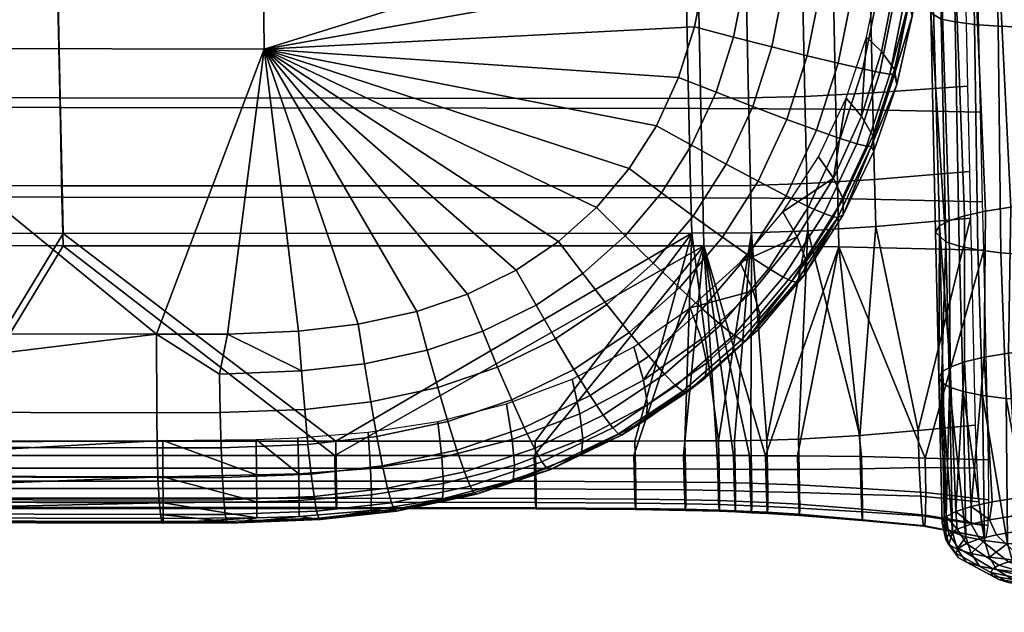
# Model space of a CAD drawing. Header units: millimetres. Extents: x -347 to 347, y -351 to 365.
# Tile 53 of 240: x 181 to 255, y -277 to -232. Entities that reach past the tile are written whole.
import ezdxf

# ---------------------------------------------------------------- set-up
doc = ezdxf.new("R2010")
doc.units = ezdxf.units.MM
doc.header["$MEASUREMENT"] = 0
for name, color, linetype in [('kolecka', 250, 'Continuous'), ('ram', 7, 'Continuous'), ('sedak', 33, 'Continuous')]:
    doc.layers.add(name, color=color, linetype=linetype)

msp = doc.modelspace()

# ---------------------------------------------------------------- meshes
at = {"layer": 'kolecka'}
mesh = msp.add_polyface(dxfattribs=at)
corners = [(297.408, -112.737, 24.733), (297.408, -108.706, 15), (297.408, -111.203, 19.667), (297.408, -113.258, 30), (297.408, -112.778, 35.059), (297.408, -101.08, 7.433), (297.408, -91.316, 3.478), (297.408, -96.196, 4.895), (25, -346.98, 24.733), (25, -345.446, 19.667), (25, -342.949, 15), (25, -347.501, 30), (25, -347.021, 35.059), (25, -335.323, 7.433), (25, -330.439, 4.895), (25, -325.559, 3.478), (25, -339.593, 10.907), (25, -325.767, 56.48), (25, -305.5, 7.551), (25, -343.067, 44.823), (25, -345.604, 39.939), (25, -335.5, 52.449), (25, -339.593, 49.092), (25, -330.833, 54.946), (25, -320.5, 57.001), (25, -315.441, 56.521), (25, -315.233, 3.519), (25, -310.167, 5.054), (25, -297.934, 15.177), (25, -293.979, 24.941), (25, -295.395, 20.061), (25, -301.408, 10.907), (25, -294.02, 35.267), (25, -305.677, 52.567), (25, -298.051, 45), (25, -301.407, 49.093), (25, -310.561, 55.104), (25, -295.554, 40.333), (25, -293.499, 30), (25, -320.5, 3)]
mesh.append_faces([[corners[k] for k in face] for face in [(0, 1, 2, 2), (3, 4, 0, 0), (5, 1, 0, 0), (5, 6, 7, 7), (4, 5, 0, 0), (8, 9, 10, 10), (11, 8, 12, 12), (13, 8, 10, 10), (13, 14, 15, 15), (12, 8, 13, 13), (13, 10, 16, 16), (17, 13, 18, 18), (19, 20, 12, 12), (19, 21, 22, 22), (21, 19, 12, 12), (17, 23, 21, 21), (13, 21, 12, 12), (13, 17, 21, 21), (24, 17, 25, 25), (15, 26, 13, 13), (18, 13, 26, 26), (26, 27, 18, 18), (18, 25, 17, 17), (18, 28, 29, 29), (28, 30, 29, 29), (31, 28, 18, 18), (18, 29, 32, 32), (33, 34, 35, 35), (33, 36, 25, 25), (18, 33, 25, 25), (18, 34, 33, 33), (32, 37, 34, 34), (18, 32, 34, 34), (32, 29, 38, 38), (39, 26, 15, 15)]])
at = {"layer": 'ram'}
mesh = msp.add_polyface(dxfattribs=at)
corners = [(200.325, -140, 425.15), (200.325, -160, 425.15), (257.988, -160, 476.861), (257.988, -140, 476.861), (200.325, -120, 425.15), (257.988, -120, 476.861), (261.326, -140, 473.139), (261.326, -160, 473.139), (203.664, -160, 421.427), (203.664, -140, 421.427), (261.326, -120, 473.139), (203.664, -120, 421.427), (202.285, -160, 420.4), (202.285, -120, 420.4), (261.326, -160, 473.139), (257.988, -160, 476.861), (200.325, -160, 425.15), (203.664, -160, 421.427), (261.326, -120, 473.139), (200.325, -120, 425.15), (257.988, -120, 476.861), (203.664, -120, 421.427), (245.711, 129.75, 451.308), (249.742, -181.902, 473.124), (249.013, -181.764, 475.224), (244.982, 129.888, 453.408), (248.694, -181.584, 477.86), (244.662, 130.068, 456.044), (248.476, 129.523, 447.558), (252.507, -182.129, 469.374), (250.917, -182.026, 471.128), (246.886, 129.626, 449.312), (249.449, -181.284, 482.001), (245.418, 130.368, 460.185), (250.455, -181.131, 484.011), (246.424, 130.521, 462.195), (249.43, -214.968, 475.916), (249.21, -215.092, 478.124), (248.931, -198.334, 478.512), (249.154, -198.348, 476.3), (250.078, -214.841, 473.777), (249.803, -198.355, 474.158), (251.173, -214.711, 471.738), (250.901, -198.354, 472.116), (250.001, -215.306, 482.339), (251.045, -215.398, 484.379), (250.76, -198.257, 484.775), (249.718, -198.289, 482.732), (249.747, -231.532, 474.503), (249.529, -231.793, 476.7), (250.392, -231.271, 472.376), (251.485, -231.012, 470.347), (250.325, -232.265, 480.892), (251.372, -232.481, 482.921), (250.196, -247.897, 471.642), (249.888, -248.372, 474.243), (252.081, -247.127, 467.602), (250.915, -247.508, 469.571), (250.662, -249.09, 478.328), (251.676, -249.424, 480.312), (250.996, -258.562, 467.982), (250.139, -259.353, 472.266), (250.331, -259.719, 474.324), (250.39, -270.336, 470.29), (250.575, -270.696, 472.313), (251.164, -271.053, 474.375), (250.94, -260.083, 476.421), (250.698, -269.861, 467.689), (251.417, -269.472, 465.617), (251.633, -272.984, 471.896), (250.893, -271.976, 472.223), (250.677, -271.592, 470.063), (251.431, -272.626, 469.877), (250.893, -271.199, 467.906), (251.633, -272.258, 467.86), (251.533, -272.335, 474.301), (251.533, -270.811, 465.833), (250.447, -258.879, 469.666)]
mesh.append_faces([[corners[k] for k in face] for face in [(0, 1, 2, 3), (4, 0, 3, 5), (6, 7, 8, 9), (10, 6, 9, 11), (9, 8, 12, 12), (11, 9, 13, 13), (12, 13, 9, 9), (14, 15, 16, 16), (17, 14, 16, 16), (18, 19, 20, 20), (21, 19, 18, 18), (22, 23, 24, 25), (25, 24, 26, 27), (28, 29, 30, 31), (31, 30, 23, 22), (27, 26, 32, 33), (33, 32, 34, 35), (36, 37, 38, 39), (40, 36, 39, 41), (42, 40, 41, 43), (44, 45, 46, 47), (37, 44, 47, 38), (48, 49, 37, 36), (50, 48, 36, 40), (51, 50, 40, 42), (52, 53, 45, 44), (49, 52, 44, 37), (23, 41, 39, 24), (24, 39, 38, 26), (30, 43, 41, 23), (26, 38, 32, 32), (32, 47, 46, 34), (32, 38, 47, 47), (48, 54, 55, 49), (51, 56, 57, 50), (50, 57, 54, 48), (58, 52, 49, 49), (52, 58, 59, 53), (58, 49, 55, 55), (60, 54, 57, 57), (54, 61, 55, 55), (55, 61, 62, 58), (61, 63, 64, 62), (62, 65, 66, 66), (58, 62, 66, 66), (61, 67, 63, 63), (60, 68, 67, 67), (62, 64, 65, 65), (69, 70, 71, 72), (72, 71, 73, 74), (70, 64, 63, 63), (70, 65, 64, 64), (70, 63, 71, 71), (75, 65, 70, 70), (76, 67, 68, 68), (73, 67, 76, 76), (71, 63, 67, 67), (73, 71, 67, 67), (61, 77, 67, 67), (61, 54, 77, 77), (60, 67, 77, 77), (60, 77, 54, 54)]])
mesh = msp.add_polyface(dxfattribs=at)
corners = [(252.505, 129.411, 445.211), (256.536, -182.241, 467.027), (254.423, -182.201, 467.982), (250.391, 129.451, 446.167), (252.507, -182.129, 469.374), (248.476, 129.523, 447.558), (256.775, 129.426, 444.628), (260.806, -182.226, 466.444), (258.707, -182.248, 466.526), (254.675, 129.404, 444.71), (252.667, -214.587, 469.949), (251.173, -214.711, 471.738), (250.901, -198.354, 472.116), (252.396, -198.345, 470.324), (254.5, -214.476, 468.493), (254.231, -198.329, 468.866), (256.555, -214.382, 467.452), (256.287, -198.305, 467.824), (258.696, -214.312, 466.856), (258.429, -198.277, 467.227), (256.321, -215.542, 488.774), (258.468, -215.538, 489.425), (258.178, -198.102, 489.828), (256.031, -198.141, 489.177), (254.284, -215.519, 487.682), (253.996, -198.181, 488.083), (252.5, -215.47, 486.198), (252.213, -198.22, 486.597), (251.045, -215.398, 484.379), (250.76, -198.257, 484.775), (252.976, -230.774, 468.568), (251.485, -231.012, 470.347), (254.807, -230.568, 467.12), (256.861, -230.405, 466.085), (259.001, -230.293, 465.493), (256.653, -232.883, 487.295), (258.8, -232.915, 487.943), (254.615, -232.798, 486.208), (252.829, -232.662, 484.731), (251.372, -232.481, 482.921), (250.917, -182.026, 471.128), (253.593, -180.86, 487.3), (255.538, -180.758, 488.395), (259.579, -180.638, 489.356), (250.455, -181.131, 484.011), (251.861, -180.986, 485.815), (255.572, -246.489, 464.501), (253.663, -246.779, 465.873), (259.849, -246.133, 463.066), (257.681, -246.271, 463.559), (252.081, -247.127, 467.602), (254.827, -249.936, 483.559), (256.777, -250.086, 484.64), (251.676, -249.424, 480.312), (253.09, -249.712, 482.093), (253.575, -257.824, 464.21), (252.086, -258.176, 465.973), (257.456, -257.293, 461.752), (255.404, -257.524, 462.776), (250.996, -258.562, 467.982), (250.915, -247.508, 469.571), (259.595, -257.139, 461.166), (252.584, -269.091, 463.649), (251.417, -269.472, 465.617), (258.184, -268.235, 459.606), (256.075, -268.453, 460.547), (260.351, -268.096, 459.113), (254.166, -268.743, 461.919), (255.237, -260.933, 481.69), (257.276, -261.08, 482.768), (251.99, -260.421, 478.432), (253.449, -260.71, 480.226), (250.662, -249.09, 478.328), (250.94, -260.083, 476.421), (259.317, -272.122, 481.357), (259.425, -261.147, 483.41), (255.33, -271.899, 479.606), (257.28, -272.048, 480.687), (252.179, -271.387, 476.359), (253.592, -271.675, 478.139), (251.164, -271.053, 474.375), (257.615, -269.599, 459.869), (258.874, -250.127, 485.299)]
mesh.append_faces([[corners[k] for k in face] for face in [(0, 1, 2, 3), (3, 2, 4, 5), (6, 7, 8, 9), (9, 8, 1, 0), (10, 11, 12, 13), (14, 10, 13, 15), (16, 14, 15, 17), (18, 16, 17, 19), (20, 21, 22, 23), (24, 20, 23, 25), (26, 24, 25, 27), (28, 26, 27, 29), (30, 31, 11, 10), (32, 30, 10, 14), (33, 32, 14, 16), (34, 33, 16, 18), (35, 36, 21, 20), (37, 35, 20, 24), (38, 37, 24, 26), (39, 38, 26, 28), (4, 13, 12, 40), (1, 17, 15, 2), (2, 15, 13, 4), (8, 19, 17, 1), (41, 25, 23, 42), (42, 23, 22, 43), (44, 29, 27, 45), (45, 27, 25, 41), (32, 46, 47, 30), (34, 48, 49, 33), (33, 49, 46, 32), (30, 47, 50, 31), (37, 51, 52, 35), (35, 52, 36, 36), (39, 53, 54, 38), (38, 54, 51, 37), (47, 55, 56, 50), (49, 57, 58, 46), (46, 58, 55, 47), (50, 56, 59, 60), (48, 61, 57, 49), (55, 62, 56, 56), (56, 63, 59, 59), (57, 64, 65, 58), (61, 66, 64, 57), (58, 65, 67, 55), (51, 68, 69, 52), (53, 70, 71, 54), (72, 73, 70, 53), (54, 71, 68, 51), (69, 74, 75, 75), (71, 76, 68, 68), (68, 77, 69, 69), (73, 78, 70, 70), (70, 79, 71, 71), (56, 62, 63, 63), (55, 67, 62, 62), (73, 80, 78, 78), (81, 65, 64, 64), (36, 52, 82, 82), (75, 82, 69, 69), (69, 82, 52, 52)]])
mesh = msp.add_polyface(dxfattribs=at)
corners = [(255.237, -260.933, 481.69), (255.33, -271.899, 479.606), (257.28, -272.048, 480.687), (257.276, -261.08, 482.768), (259.317, -272.122, 481.357), (251.99, -260.421, 478.432), (252.179, -271.387, 476.359), (253.592, -271.675, 478.139), (253.449, -260.71, 480.226), (254.223, -274.358, 471.133), (251.633, -272.984, 471.896), (251.431, -272.626, 469.877), (254.071, -274.088, 469.614), (257.854, -274.985, 470.29), (257.773, -274.841, 469.479), (262, -275.003, 469.449), (252.231, -273.321, 473.84), (251.533, -272.335, 474.301), (250.893, -271.976, 472.223), (254.673, -274.61, 472.594), (258.094, -275.12, 471.07), (253.202, -273.621, 475.632), (252.572, -272.657, 476.218), (255.403, -274.836, 473.943), (258.484, -275.241, 471.79), (254.509, -273.874, 477.205), (253.969, -272.927, 477.9), (256.386, -275.027, 475.126), (259.009, -275.343, 472.422), (256.102, -274.07, 478.498), (255.672, -273.137, 479.283), (257.584, -275.175, 476.098), (259.649, -275.422, 472.942), (257.919, -274.202, 479.461), (257.615, -273.278, 480.313), (258.95, -275.274, 476.823), (260.379, -275.475, 473.328), (259.89, -274.265, 480.058), (259.724, -273.345, 480.951), (257.919, -270.761, 460.345), (257.615, -269.599, 459.869), (259.724, -269.438, 459.248), (259.89, -270.612, 459.764), (256.102, -270.974, 461.294), (255.672, -269.826, 460.884), (257.584, -272.845, 463.158), (258.95, -272.686, 462.445), (259.649, -274.178, 466.031), (260.379, -274.093, 465.649), (254.509, -271.241, 462.574), (253.969, -270.111, 462.253), (256.386, -273.046, 464.121), (259.009, -274.285, 466.545), (253.202, -271.552, 464.137), (252.572, -270.444, 463.924), (255.403, -273.28, 465.297), (258.484, -274.41, 467.173), (252.231, -271.895, 465.922), (251.533, -270.811, 465.833), (254.673, -273.539, 466.639), (258.094, -274.548, 467.889), (251.633, -272.258, 467.86), (250.893, -271.199, 467.906), (254.223, -273.811, 468.097), (257.854, -274.694, 468.668), (251.164, -271.053, 474.375), (256.075, -268.453, 460.547), (254.166, -268.743, 461.919), (258.184, -268.235, 459.606), (251.417, -269.472, 465.617), (252.584, -269.091, 463.649)]
mesh.append_faces([[corners[k] for k in face] for face in [(0, 1, 2, 2), (3, 2, 4, 4), (5, 6, 7, 7), (8, 7, 1, 1), (9, 10, 11, 12), (13, 9, 12, 14), (15, 13, 14, 14), (16, 17, 18, 10), (19, 16, 10, 9), (20, 19, 9, 13), (15, 20, 13, 13), (21, 22, 17, 16), (23, 21, 16, 19), (24, 23, 19, 20), (25, 26, 22, 21), (27, 25, 21, 23), (28, 27, 23, 24), (29, 30, 26, 25), (31, 29, 25, 27), (32, 31, 27, 28), (33, 34, 30, 29), (35, 33, 29, 31), (36, 35, 31, 32), (37, 38, 34, 33), (39, 40, 41, 42), (43, 44, 40, 39), (45, 43, 39, 46), (47, 45, 46, 48), (49, 50, 44, 43), (51, 49, 43, 45), (52, 51, 45, 47), (53, 54, 50, 49), (55, 53, 49, 51), (56, 55, 51, 52), (57, 58, 54, 53), (59, 57, 53, 55), (60, 59, 55, 56), (61, 62, 58, 57), (63, 61, 57, 59), (64, 63, 59, 60), (15, 64, 60, 60), (12, 11, 61, 63), (14, 12, 63, 64), (15, 14, 64, 64), (17, 6, 65, 65), (22, 7, 6, 6), (30, 2, 1, 1), (26, 1, 7, 7), (34, 4, 2, 2), (26, 7, 22, 22), (30, 1, 26, 26), (17, 22, 6, 6), (38, 4, 34, 34), (30, 34, 2, 2), (66, 44, 50, 67), (44, 66, 40, 40), (41, 40, 68, 68), (54, 69, 70, 70), (58, 69, 54, 54), (50, 54, 70, 70), (67, 50, 70, 70)]])
at = {"layer": 'sedak'}
mesh = msp.add_polyface(dxfattribs=at)
corners = [(123.438, -234.374, 528.626), (164.568, -234.455, 529.733), (164.38, -212.852, 529.939), (123.296, -212.777, 528.919), (143.273, -255.976, 528.319), (119.399, -255.936, 527.709), (143.491, -269.589, 519.4), (95.667, -269.5, 518.287), (95.721, -270.023, 515.339), (143.572, -270.113, 516.451), (143.417, -268.494, 522.128), (95.618, -268.407, 521.014), (143.356, -266.795, 524.468), (95.577, -266.711, 523.353), (143.311, -264.555, 526.276), (95.547, -264.474, 525.161), (95.777, -270.144, 512.312), (143.656, -270.234, 513.423), (191.012, -256.078, 529.872), (143.283, -261.904, 527.471), (95.768, -268.616, 493.267), (143.521, -268.706, 494.387), (143.563, -269.878, 503.891), (95.773, -269.788, 502.77), (95.763, -266.642, 483.919), (143.48, -266.731, 485.038), (161.251, -264.367, 477.46), (138.216, -264.529, 477.431), (115.18, -264.663, 477.407), (118.82, -248.456, 474.241), (174.408, -264.174, 471.398), (114.105, -264.174, 471.399), (114.105, -267.181, 476.699), (174.385, -267.18, 476.694), (174.336, -265.237, 477.304), (114.058, -265.237, 477.304), (114.143, -268.481, 475.778), (174.425, -268.48, 475.771), (114.17, -269.163, 474.68), (174.456, -269.162, 474.672), (114.185, -269.251, 473.544), (174.476, -269.251, 473.537), (114.188, -268.772, 472.509), (174.482, -268.772, 472.503), (114.175, -267.749, 471.713), (174.475, -267.749, 471.71), (114.148, -266.208, 471.297), (174.45, -266.208, 471.296), (118.736, -245.695, 480.792), (118.818, -249.376, 480.171), (183.948, -249.389, 480.169), (183.866, -245.73, 480.787), (118.587, -238.866, 481.836), (183.717, -238.949, 481.824), (118.309, -225.115, 483.433), (183.438, -225.308, 483.415), (118.738, -244.833, 474.854), (183.868, -244.868, 474.848), (183.95, -248.47, 474.239), (118.589, -238.131, 475.88), (183.719, -238.215, 475.868), (118.311, -224.669, 477.449), (183.44, -224.863, 477.431)]
mesh.append_faces([[corners[k] for k in face] for face in [(0, 1, 2, 3), (1, 0, 4, 4), (0, 5, 4, 4), (6, 7, 8, 9), (10, 11, 7, 6), (12, 13, 11, 10), (14, 15, 13, 12), (8, 16, 9, 9), (9, 16, 17, 17), (18, 4, 19, 19), (19, 4, 5, 5), (20, 21, 22, 23), (24, 25, 21, 20), (26, 25, 27, 27), (25, 28, 27, 27), (16, 22, 17, 17), (24, 28, 25, 25), (16, 23, 22, 22), (29, 30, 31, 31), (32, 33, 34, 35), (36, 37, 33, 32), (38, 39, 37, 36), (40, 41, 39, 38), (42, 43, 41, 40), (44, 45, 43, 42), (46, 47, 45, 44), (31, 30, 47, 46), (48, 49, 50, 51), (52, 48, 51, 53), (54, 52, 53, 55), (56, 57, 58, 29), (59, 60, 57, 56), (61, 62, 60, 59), (49, 35, 34, 34)]])
mesh = msp.add_polyface(dxfattribs=at)
corners = [(164.568, -234.455, 529.733), (199.151, -234.542, 530.908), (198.924, -212.932, 531.021), (164.38, -212.852, 529.939), (191.012, -256.078, 529.872), (201.744, -255.845, 530.295), (196.381, -256.065, 530.076), (143.283, -261.904, 527.471), (143.311, -264.555, 526.276), (191.061, -264.668, 527.836), (191.025, -262.012, 529.031), (143.356, -266.795, 524.468), (191.122, -266.912, 526.029), (143.273, -255.976, 528.319), (195.986, -266.908, 526.215), (195.896, -264.663, 528.021), (195.824, -262.007, 529.214), (202.692, -266.654, 526.492), (202.452, -264.415, 528.291), (202.209, -261.765, 529.476), (195.773, -259.095, 529.826), (201.972, -258.859, 530.08), (196.093, -268.611, 523.874), (202.916, -268.354, 524.156), (143.48, -266.731, 485.038), (191.483, -264.11, 477.507), (191.492, -266.854, 486.594), (161.251, -264.367, 477.46), (143.521, -268.706, 494.387), (198.579, -266.709, 486.307), (201.764, -266.623, 486.44), (201.799, -268.653, 495.962), (198.599, -268.751, 495.828), (198.536, -264.031, 477.521), (201.681, -263.919, 477.542), (183.95, -248.47, 474.239), (204.559, -264.173, 471.395), (174.408, -264.174, 471.398), (118.82, -248.456, 474.241), (174.385, -267.18, 476.694), (204.525, -267.182, 476.695), (204.476, -265.237, 477.305), (174.336, -265.237, 477.304), (174.45, -266.208, 471.296), (204.601, -266.209, 471.293), (204.624, -267.752, 471.707), (174.475, -267.749, 471.71), (118.818, -249.376, 480.171), (183.948, -249.389, 480.169)]
mesh.append_faces([[corners[k] for k in face] for face in [(0, 1, 2, 3), (1, 0, 4, 4), (5, 1, 6, 6), (1, 4, 6, 6), (7, 8, 9, 10), (8, 11, 12, 9), (10, 4, 7, 7), (4, 0, 13, 13), (9, 12, 14, 15), (10, 9, 15, 16), (15, 14, 17, 18), (16, 15, 18, 19), (20, 16, 19, 21), (14, 22, 23, 17), (4, 10, 16, 20), (20, 6, 4, 4), (6, 21, 5, 5), (20, 21, 6, 6), (24, 25, 26, 26), (27, 25, 24, 24), (26, 28, 24, 24), (29, 30, 31, 32), (32, 26, 29, 29), (33, 34, 30, 30), (33, 29, 25, 25), (26, 25, 29, 29), (30, 29, 33, 33), (35, 36, 37, 37), (37, 38, 35, 35), (39, 40, 41, 42), (43, 44, 45, 46), (37, 36, 44, 43), (47, 42, 48, 48), (42, 41, 48, 48)]])
mesh = msp.add_polyface(dxfattribs=at)
corners = [(230.463, -236.684, 532.129), (231.676, -232.86, 532.244), (199.151, -234.542, 530.908), (224.272, -246.496, 531.603), (221.389, -249.083, 531.388), (218.189, -251.244, 531.168), (210.674, -254.37, 530.722), (214.528, -253.048, 530.94), (226.739, -243.567, 531.802), (206.246, -255.326, 530.498), (198.924, -212.932, 531.021), (232.98, -224.016, 532.365), (201.744, -255.845, 530.295), (207.201, -261.194, 529.707), (202.209, -261.765, 529.476), (202.452, -264.415, 528.291), (207.667, -263.821, 528.533), (206.723, -258.314, 530.297), (201.972, -258.859, 530.08), (213.025, -262.675, 528.815), (208.099, -266.041, 526.743), (213.708, -264.846, 527.038), (212.268, -260.107, 529.971), (211.475, -257.291, 530.542), (218.8, -263.123, 527.341), (214.277, -266.494, 524.718), (219.575, -264.708, 525.032), (217.855, -261.036, 529.102), (216.792, -258.565, 530.238), (215.669, -255.857, 530.785), (219.693, -253.882, 531.044), (221.168, -256.425, 530.527), (212.583, -265.396, 486.972), (212.285, -262.667, 477.774), (217.455, -261.341, 478.021), (217.893, -264.035, 487.29), (207.178, -266.226, 486.689), (207, -263.495, 477.62), (183.95, -248.47, 474.239), (231.459, -248.453, 474.082), (204.559, -264.173, 471.395), (183.866, -245.73, 480.787), (183.948, -249.389, 480.169), (232.39, -249.413, 480.248), (232.308, -245.769, 480.864), (183.717, -238.949, 481.824), (232.159, -239.022, 481.897), (183.438, -225.308, 483.415), (231.881, -225.459, 483.484), (183.868, -244.868, 474.848), (231.377, -244.868, 474.688), (183.719, -238.215, 475.868), (231.229, -238.253, 475.704), (183.44, -224.863, 477.431), (230.95, -224.989, 477.261), (204.476, -265.237, 477.305), (219.545, -265.24, 477.318)]
mesh.append_faces([[corners[k] for k in face] for face in [(0, 1, 2, 2), (3, 2, 4, 4), (5, 4, 2, 2), (6, 7, 2, 2), (2, 7, 5, 5), (3, 8, 2, 2), (2, 9, 6, 6), (10, 2, 11, 11), (2, 12, 9, 9), (13, 14, 15, 16), (17, 18, 14, 13), (19, 16, 20, 21), (22, 13, 16, 19), (23, 17, 13, 22), (24, 21, 25, 26), (27, 19, 21, 24), (28, 22, 19, 27), (29, 23, 22, 28), (30, 29, 28, 31), (18, 17, 9, 12), (23, 29, 7, 6), (17, 23, 6, 9), (5, 7, 29, 30), (32, 33, 34, 35), (33, 32, 36, 37), (38, 39, 40, 40), (41, 42, 43, 44), (45, 41, 44, 46), (47, 45, 46, 48), (49, 50, 39, 38), (51, 52, 50, 49), (53, 54, 52, 51), (43, 42, 55, 55), (56, 43, 55, 55)]])
mesh = msp.add_polyface(dxfattribs=at)
corners = [(245.679, -236.297, 524.422), (243.945, -241.681, 524.242), (244.673, -241.86, 521.315), (246.43, -236.419, 521.498), (246.815, -230.617, 524.541), (247.578, -230.688, 521.617), (245.496, -230.459, 527.199), (244.385, -236.027, 527.083), (247.401, -224.866, 524.592), (248.168, -224.902, 521.669), (246.073, -224.795, 527.249), (247.552, -221.02, 524.59), (248.318, -221.043, 521.667), (246.222, -220.987, 527.247), (244.312, -220.943, 529.464), (244.165, -224.687, 529.466), (245.025, -241.889, 518.283), (246.789, -236.437, 518.465), (247.94, -230.7, 518.585), (248.531, -224.914, 518.637), (248.68, -221.059, 518.635), (248.453, -225.83, 499.568), (248.664, -220.699, 499.571), (249.063, -221.619, 509.278), (248.787, -226.827, 509.266), (247.864, -230.977, 499.506), (248.118, -232.042, 509.195), (246.783, -229.75, 489.915), (247.28, -224.744, 489.968), (246.789, -236.084, 499.379), (246.954, -237.203, 509.061), (245.817, -234.72, 489.799), (245.151, -241.079, 499.188), (245.229, -242.236, 508.863), (244.299, -239.591, 489.619), (245.661, -228.883, 483.85), (246.203, -224.066, 484.388), (244.663, -233.626, 483.19), (242.068, -225.521, 483.834), (242.347, -239.084, 482.246), (253.298, -239.305, 483.715), (253.02, -225.689, 485.311), (245.135, -237.843, 472.656), (252.3, -237.339, 469.001), (252.449, -243.793, 468.009), (245.284, -244.381, 471.651), (244.856, -224.752, 474.195), (252.021, -224.439, 470.519)]
mesh.append_faces([[corners[k] for k in face] for face in [(0, 1, 2, 3), (4, 0, 3, 5), (6, 7, 0, 4), (8, 4, 5, 9), (10, 6, 4, 8), (11, 8, 9, 12), (13, 10, 8, 11), (14, 15, 10, 13), (3, 2, 16, 17), (3, 17, 18, 18), (19, 20, 12, 9), (5, 18, 19, 19), (5, 3, 18, 18), (9, 5, 19, 19), (21, 22, 23, 24), (25, 21, 24, 26), (27, 28, 21, 25), (29, 25, 26, 30), (31, 27, 25, 29), (32, 29, 30, 33), (34, 31, 29, 32), (24, 19, 18, 18), (24, 23, 19, 19), (24, 18, 26, 26), (26, 18, 17, 17), (30, 17, 16, 16), (26, 17, 30, 30), (33, 30, 16, 16), (35, 36, 27, 27), (28, 27, 36, 36), (35, 27, 31, 37), (38, 39, 40, 41), (42, 43, 44, 45), (46, 47, 43, 42)]])
mesh = msp.add_polyface(dxfattribs=at)
corners = [(199.151, -234.542, 530.908), (232.515, -228.616, 532.325), (232.98, -224.016, 532.365), (231.676, -232.86, 532.244), (230.463, -236.684, 532.129), (228.794, -240.32, 531.978), (226.739, -243.567, 531.802), (236.071, -238.868, 531.773), (234.062, -243.222, 531.578), (236.49, -244.521, 530.57), (238.654, -239.844, 530.784), (233.301, -237.797, 532.152), (231.458, -241.798, 531.978), (244.385, -236.027, 527.083), (242.694, -241.287, 526.907), (243.945, -241.681, 524.242), (245.679, -236.297, 524.422), (242.529, -235.601, 529.305), (240.905, -240.667, 529.137), (240.191, -235.036, 530.942), (237.507, -234.364, 531.919), (234.627, -233.626, 532.282), (243.602, -230.21, 529.417), (245.496, -230.459, 527.199), (241.216, -229.881, 531.047), (238.474, -229.49, 532.017), (235.53, -229.061, 532.372), (244.165, -224.687, 529.466), (246.073, -224.795, 527.249), (241.758, -224.546, 531.094), (238.993, -224.381, 532.061), (236.023, -224.202, 532.414), (242.181, -244.286, 489.377), (243.136, -238.24, 482.431), (244.299, -239.591, 489.619), (244.663, -233.626, 483.19), (245.817, -234.72, 489.799), (241.038, -242.663, 481.618), (231.881, -225.459, 483.484), (232.159, -239.022, 481.897), (242.347, -239.084, 482.246), (242.068, -225.521, 483.834), (240.009, -238.114, 474.631), (245.135, -237.843, 472.656), (245.284, -244.381, 471.651), (240.158, -244.699, 473.62), (235.76, -238.226, 475.467), (235.909, -244.832, 474.452), (231.229, -238.253, 475.704), (231.377, -244.868, 474.688), (239.73, -224.917, 476.181), (244.856, -224.752, 474.195), (235.481, -224.981, 477.022), (230.95, -224.989, 477.261)]
mesh.append_faces([[corners[k] for k in face] for face in [(0, 1, 2, 2), (0, 3, 1, 1), (4, 0, 5, 5), (5, 0, 6, 6), (7, 8, 9, 10), (11, 12, 8, 7), (13, 14, 15, 16), (17, 18, 14, 13), (19, 10, 18, 17), (20, 7, 10, 19), (21, 11, 7, 20), (22, 17, 13, 23), (24, 19, 17, 22), (25, 20, 19, 24), (26, 21, 20, 25), (27, 22, 23, 28), (29, 24, 22, 27), (30, 25, 24, 29), (31, 26, 25, 30), (11, 21, 3, 4), (26, 31, 2, 1), (21, 26, 1, 3), (12, 11, 4, 5), (32, 33, 34, 34), (34, 35, 36, 36), (33, 35, 34, 34), (37, 33, 32, 32), (38, 39, 40, 41), (42, 43, 44, 45), (46, 42, 45, 47), (48, 46, 47, 49), (50, 51, 43, 42), (52, 50, 42, 46), (53, 52, 46, 48)]])
mesh = msp.add_polyface(dxfattribs=at)
corners = [(225.04, -253.829, 530.809), (221.168, -256.425, 530.527), (222.557, -258.745, 529.416), (226.733, -255.954, 529.725), (223.233, -251.5, 531.297), (219.693, -253.882, 531.044), (230.531, -252.581, 530.032), (228.22, -257.749, 528.003), (232.264, -254.17, 528.331), (228.552, -250.7, 531.089), (226.436, -248.636, 531.545), (238.377, -251.777, 523.705), (234.634, -256.143, 523.377), (235.223, -256.503, 520.443), (239.024, -252.08, 520.773), (237.285, -251.124, 526.384), (233.651, -255.373, 526.064), (235.733, -250.101, 528.637), (233.788, -248.75, 530.317), (231.562, -247.148, 531.348), (229.178, -245.39, 531.774), (236.49, -244.521, 530.57), (238.608, -245.615, 528.908), (234.062, -243.222, 531.578), (231.458, -241.798, 531.978), (221.389, -249.083, 531.388), (218.189, -251.244, 531.168), (224.272, -246.496, 531.603), (235.527, -256.574, 517.411), (226.739, -243.567, 531.802), (228.794, -240.32, 531.978), (232.212, -256.422, 488.381), (236.109, -252.791, 488.744), (236.606, -254.546, 498.288), (232.61, -258.233, 497.919), (239.989, -251.583, 508.299), (239.349, -252.136, 517.741), (236.499, -255.717, 507.956), (239.444, -248.72, 489.081), (235.115, -250.659, 480.068), (238.357, -246.829, 480.812), (231.339, -254.086, 479.408), (237.14, -264.087, 470.914), (235.926, -264.111, 471.051), (235.991, -248.413, 473.846), (234.708, -264.127, 471.14), (231.459, -248.453, 474.082), (233.492, -264.138, 471.196), (240.24, -248.27, 473.015), (232.308, -245.769, 480.864), (232.39, -249.413, 480.248), (242.578, -249.476, 480.597), (242.496, -245.831, 481.212), (232.159, -239.022, 481.897), (242.347, -239.084, 482.246), (231.377, -244.868, 474.688), (235.909, -244.832, 474.452)]
mesh.append_faces([[corners[k] for k in face] for face in [(0, 1, 2, 3), (4, 5, 1, 0), (6, 3, 7, 8), (9, 0, 3, 6), (10, 4, 0, 9), (11, 12, 13, 14), (15, 16, 12, 11), (17, 8, 16, 15), (18, 6, 8, 17), (19, 9, 6, 18), (20, 10, 9, 19), (21, 18, 17, 22), (23, 19, 18, 21), (24, 20, 19, 23), (5, 4, 25, 26), (4, 10, 27, 25), (14, 13, 28, 28), (10, 20, 29, 27), (20, 24, 30, 29), (31, 32, 33, 34), (35, 36, 28, 28), (35, 28, 37, 37), (38, 39, 40, 40), (32, 39, 38, 38), (41, 32, 31, 31), (39, 32, 41, 41), (42, 43, 44, 44), (43, 45, 44, 44), (46, 44, 47, 47), (44, 48, 42, 42), (49, 50, 51, 52), (53, 49, 52, 54), (55, 56, 44, 46)]])
mesh = msp.add_polyface(dxfattribs=at)
corners = [(241.477, -246.968, 523.996), (238.377, -251.777, 523.705), (239.024, -252.08, 520.773), (242.17, -247.211, 521.067), (240.294, -246.442, 526.667), (237.285, -251.124, 526.384), (238.608, -245.615, 528.908), (235.733, -250.101, 528.637), (243.945, -241.681, 524.242), (244.673, -241.86, 521.315), (242.694, -241.287, 526.907), (240.905, -240.667, 529.137), (238.654, -239.844, 530.784), (236.49, -244.521, 530.57), (235.527, -256.574, 517.411), (239.349, -252.136, 517.741), (242.51, -247.253, 518.035), (245.025, -241.889, 518.283), (242.91, -245.882, 498.936), (245.151, -241.079, 499.188), (245.229, -242.236, 508.863), (242.909, -247.058, 508.606), (242.181, -244.286, 489.377), (244.299, -239.591, 489.619), (240.053, -250.404, 498.632), (239.989, -251.583, 508.299), (239.444, -248.72, 489.081), (236.606, -254.546, 498.288), (236.499, -255.717, 507.956), (236.109, -252.791, 488.744), (238.357, -246.829, 480.812), (241.038, -242.663, 481.618), (248.578, -263.355, 466.847), (244.159, -263.724, 468.902), (245.367, -247.932, 471.051), (252.531, -247.305, 467.415), (240.24, -248.27, 473.015), (239.54, -264.005, 470.462), (237.14, -264.087, 470.914), (242.496, -245.831, 481.212), (242.578, -249.476, 480.597), (253.529, -249.731, 482.061), (253.447, -246.076, 482.678), (242.347, -239.084, 482.246), (253.298, -239.305, 483.715), (245.284, -244.381, 471.651), (252.449, -243.793, 468.009), (240.158, -244.699, 473.62), (235.909, -244.832, 474.452), (235.991, -248.413, 473.846), (232.39, -249.413, 480.248), (237.038, -265.264, 477.453), (249.11, -265.437, 478.416)]
mesh.append_faces([[corners[k] for k in face] for face in [(0, 1, 2, 3), (4, 5, 1, 0), (6, 7, 5, 4), (8, 0, 3, 9), (10, 4, 0, 8), (11, 6, 4, 10), (12, 13, 6, 11), (2, 14, 15, 15), (2, 15, 16, 16), (3, 2, 16, 16), (9, 3, 16, 17), (18, 19, 20, 21), (22, 23, 19, 18), (24, 18, 21, 25), (26, 22, 18, 24), (27, 24, 25, 28), (29, 26, 24, 27), (21, 17, 16, 16), (25, 16, 15, 15), (25, 21, 16, 16), (20, 17, 21, 21), (26, 30, 22, 22), (30, 31, 22, 22), (32, 33, 34, 34), (34, 35, 32, 32), (36, 34, 33, 33), (37, 38, 36, 36), (39, 40, 41, 42), (43, 39, 42, 44), (45, 46, 35, 34), (47, 45, 34, 36), (48, 47, 36, 49), (50, 51, 40, 40), (40, 52, 41, 41)]])
mesh = msp.add_polyface(dxfattribs=at)
corners = [(239.54, -264.005, 470.462), (240.24, -248.27, 473.015), (244.159, -263.724, 468.902), (252.531, -247.305, 467.415), (252.892, -262.948, 464.586), (248.578, -263.355, 466.847), (249.149, -268.052, 477.434), (253.921, -268.603, 478.006), (253.892, -265.578, 479.196), (249.11, -265.437, 478.416), (249.132, -269.748, 475.777), (253.859, -270.547, 475.949), (249.074, -270.573, 473.717), (253.729, -271.471, 473.367), (248.985, -270.577, 471.523), (253.556, -271.436, 470.605), (248.878, -269.808, 469.469), (253.362, -270.505, 468.003), (248.767, -268.316, 467.824), (253.171, -268.739, 465.904), (248.662, -266.148, 466.859), (253.006, -266.199, 464.651), (244.348, -267.731, 477.02), (244.297, -265.335, 477.847), (244.372, -269.31, 475.691), (244.374, -270.109, 474.069), (244.356, -270.165, 472.364), (244.323, -269.517, 470.785), (244.277, -268.203, 469.541), (244.221, -266.259, 468.844), (239.515, -267.469, 476.825), (239.46, -265.278, 477.532), (239.561, -268.929, 475.737), (239.596, -269.687, 474.432), (239.617, -269.774, 473.077), (239.625, -269.22, 471.836), (239.615, -268.054, 470.877), (239.588, -266.306, 470.363), (237.202, -269.63, 473.295), (237.176, -269.537, 474.552), (237.214, -269.105, 472.15), (237.209, -267.987, 471.27), (237.185, -266.305, 470.806), (253.529, -249.731, 482.061), (242.578, -249.476, 480.597), (237.038, -265.264, 477.453)]
mesh.append_faces([[corners[k] for k in face] for face in [(0, 1, 2, 2), (3, 4, 5, 5), (6, 7, 8, 9), (10, 11, 7, 6), (12, 13, 11, 10), (14, 15, 13, 12), (16, 17, 15, 14), (18, 19, 17, 16), (20, 21, 19, 18), (5, 4, 21, 20), (22, 6, 9, 23), (24, 10, 6, 22), (25, 12, 10, 24), (26, 14, 12, 25), (27, 16, 14, 26), (28, 18, 16, 27), (29, 20, 18, 28), (2, 5, 20, 29), (30, 22, 23, 31), (32, 24, 22, 30), (33, 25, 24, 32), (34, 26, 25, 33), (35, 27, 26, 34), (36, 28, 27, 35), (37, 29, 28, 36), (0, 2, 29, 37), (38, 34, 33, 39), (40, 35, 34, 38), (41, 36, 35, 40), (42, 37, 36, 41), (9, 8, 43, 43), (9, 44, 23, 23), (31, 23, 44, 44), (45, 31, 44, 44)]])
mesh = msp.add_polyface(dxfattribs=at)
corners = [(225.492, -263.147, 522.675), (220.146, -265.727, 522.322), (220.515, -266.213, 519.379), (225.94, -263.6, 519.734), (224.774, -262.192, 525.378), (219.575, -264.708, 525.032), (223.781, -260.705, 527.674), (218.8, -263.123, 527.341), (222.557, -258.745, 529.416), (217.855, -261.036, 529.102), (221.168, -256.425, 530.527), (216.792, -258.565, 530.238), (229.417, -259.109, 525.721), (230.272, -259.982, 523.026), (228.22, -257.749, 528.003), (226.733, -255.954, 529.725), (215.196, -268.178, 516.026), (220.737, -266.321, 516.348), (226.193, -263.698, 516.703), (230.793, -260.393, 520.088), (223.243, -263.987, 497.17), (228.124, -261.4, 497.541), (227.991, -262.547, 507.213), (223.124, -265.129, 506.846), (223.004, -262.088, 487.638), (227.812, -259.542, 488.006), (218.067, -265.972, 496.819), (217.973, -267.117, 506.498), (217.893, -264.035, 487.29), (222.418, -259.47, 478.375), (217.455, -261.341, 478.021), (227.078, -257.043, 478.838), (219.635, -264.169, 471.37), (204.559, -264.173, 471.395), (231.459, -248.453, 474.082), (227.172, -264.16, 471.319), (219.595, -267.197, 476.704), (227.13, -267.226, 476.72), (227.08, -265.244, 477.342), (219.545, -265.24, 477.318), (219.638, -268.506, 475.773), (227.174, -268.552, 475.778), (219.672, -269.193, 474.667), (227.208, -269.247, 474.657), (219.695, -269.283, 473.523), (227.232, -269.338, 473.5), (219.705, -268.8, 472.483), (227.242, -268.849, 472.446), (219.699, -267.77, 471.684), (227.237, -267.806, 471.637), (219.677, -266.218, 471.267), (227.215, -266.235, 471.214), (232.39, -249.413, 480.248)]
mesh.append_faces([[corners[k] for k in face] for face in [(0, 1, 2, 3), (4, 5, 1, 0), (6, 7, 5, 4), (8, 9, 7, 6), (10, 11, 9, 8), (12, 4, 0, 13), (14, 6, 4, 12), (15, 8, 6, 14), (2, 16, 17, 17), (18, 19, 3, 3), (17, 3, 2, 2), (18, 3, 17, 17), (20, 21, 22, 23), (24, 25, 21, 20), (26, 20, 23, 27), (28, 24, 20, 26), (18, 17, 23, 23), (16, 27, 17, 17), (23, 22, 18, 18), (23, 17, 27, 27), (29, 24, 28, 30), (31, 25, 24, 29), (32, 33, 34, 34), (35, 32, 34, 34), (36, 37, 38, 39), (40, 41, 37, 36), (42, 43, 41, 40), (44, 45, 43, 42), (46, 47, 45, 44), (48, 49, 47, 46), (50, 51, 49, 48), (32, 35, 51, 50), (39, 38, 52, 52)]])
mesh = msp.add_polyface(dxfattribs=at)
corners = [(230.272, -259.982, 523.026), (225.492, -263.147, 522.675), (225.94, -263.6, 519.734), (230.793, -260.393, 520.088), (234.634, -256.143, 523.377), (235.223, -256.503, 520.443), (233.651, -255.373, 526.064), (229.417, -259.109, 525.721), (232.264, -254.17, 528.331), (228.22, -257.749, 528.003), (226.193, -263.698, 516.703), (231.073, -260.478, 517.057), (235.527, -256.574, 517.411), (228.124, -261.4, 497.541), (232.61, -258.233, 497.919), (232.48, -259.392, 507.589), (227.991, -262.547, 507.213), (227.812, -259.542, 488.006), (232.212, -256.422, 488.381), (231.339, -254.086, 479.408), (227.078, -257.043, 478.838), (233.492, -264.138, 471.196), (230.941, -264.149, 471.262), (231.459, -248.453, 474.082), (227.172, -264.16, 471.319), (230.898, -267.257, 476.736), (233.45, -267.292, 476.752), (233.398, -265.253, 477.392), (230.848, -265.248, 477.367), (230.942, -268.601, 475.781), (233.495, -268.656, 475.783), (230.978, -269.306, 474.646), (233.53, -269.372, 474.63), (231.001, -269.398, 473.472), (233.554, -269.465, 473.439), (231.012, -268.903, 472.404), (233.564, -268.962, 472.355), (231.007, -267.846, 471.584), (233.559, -267.889, 471.523), (230.984, -266.253, 471.156), (233.535, -266.272, 471.088), (227.13, -267.226, 476.72), (227.08, -265.244, 477.342), (227.174, -268.552, 475.778), (227.208, -269.247, 474.657), (227.232, -269.338, 473.5), (227.242, -268.849, 472.446), (227.237, -267.806, 471.637), (227.215, -266.235, 471.214), (232.39, -249.413, 480.248), (234.615, -265.256, 477.408)]
mesh.append_faces([[corners[k] for k in face] for face in [(0, 1, 2, 3), (4, 0, 3, 5), (6, 7, 0, 4), (8, 9, 7, 6), (3, 10, 11, 11), (5, 3, 11, 12), (13, 14, 15, 16), (17, 18, 14, 13), (11, 15, 12, 12), (11, 10, 15, 15), (15, 10, 16, 16), (19, 18, 17, 17), (20, 19, 17, 17), (21, 22, 23, 23), (24, 23, 22, 22), (25, 26, 27, 28), (29, 30, 26, 25), (31, 32, 30, 29), (33, 34, 32, 31), (35, 36, 34, 33), (37, 38, 36, 35), (39, 40, 38, 37), (22, 21, 40, 39), (41, 25, 28, 42), (43, 29, 25, 41), (44, 31, 29, 43), (45, 33, 31, 44), (46, 35, 33, 45), (47, 37, 35, 46), (48, 39, 37, 47), (24, 22, 39, 48), (49, 27, 50, 50), (27, 49, 28, 28), (49, 42, 28, 28)]])
mesh = msp.add_polyface(dxfattribs=at)
corners = [(232.61, -258.233, 497.919), (236.606, -254.546, 498.288), (236.499, -255.717, 507.956), (232.48, -259.392, 507.589), (235.527, -256.574, 517.411), (235.991, -248.413, 473.846), (234.708, -264.127, 471.14), (233.492, -264.138, 471.196), (237.092, -267.381, 476.784), (239.515, -267.469, 476.825), (239.46, -265.278, 477.532), (237.038, -265.264, 477.453), (237.139, -268.796, 475.765), (239.561, -268.929, 475.737), (237.176, -269.537, 474.552), (239.596, -269.687, 474.432), (237.14, -264.087, 470.914), (239.54, -264.005, 470.462), (239.588, -266.306, 470.363), (237.185, -266.305, 470.806), (235.879, -267.349, 476.77), (235.827, -265.259, 477.428), (235.926, -268.746, 475.774), (235.962, -269.479, 474.588), (235.988, -269.574, 473.363), (237.202, -269.63, 473.295), (235.999, -269.058, 472.247), (237.214, -269.105, 472.15), (235.994, -267.957, 471.39), (237.209, -267.987, 471.27), (235.971, -266.3, 470.941), (235.926, -264.111, 471.051), (234.667, -267.318, 476.76), (234.615, -265.256, 477.408), (234.712, -268.698, 475.78), (234.747, -269.422, 474.614), (234.771, -269.516, 473.409), (234.781, -269.008, 472.312), (234.775, -267.922, 471.471), (234.751, -266.287, 471.031), (233.45, -267.292, 476.752), (233.398, -265.253, 477.392), (233.495, -268.656, 475.783), (233.53, -269.372, 474.63), (233.554, -269.465, 473.439), (233.564, -268.962, 472.355), (233.559, -267.889, 471.523), (233.535, -266.272, 471.088), (232.39, -249.413, 480.248)]
mesh.append_faces([[corners[k] for k in face] for face in [(0, 1, 2, 3), (2, 4, 3, 3), (5, 6, 7, 7), (8, 9, 10, 11), (12, 13, 9, 8), (14, 15, 13, 12), (16, 17, 18, 19), (20, 8, 11, 21), (22, 12, 8, 20), (23, 14, 12, 22), (24, 25, 14, 23), (26, 27, 25, 24), (28, 29, 27, 26), (30, 19, 29, 28), (31, 16, 19, 30), (32, 20, 21, 33), (34, 22, 20, 32), (35, 23, 22, 34), (36, 24, 23, 35), (37, 26, 24, 36), (38, 28, 26, 37), (39, 30, 28, 38), (6, 31, 30, 39), (40, 32, 33, 41), (42, 34, 32, 40), (43, 35, 34, 42), (44, 36, 35, 43), (45, 37, 36, 44), (46, 38, 37, 45), (47, 39, 38, 46), (7, 6, 39, 47), (11, 48, 21, 21), (21, 48, 33, 33)]])
mesh = msp.add_polyface(dxfattribs=at)
corners = [(208.772, -268.813, 521.692), (203.112, -269.45, 521.431), (203.276, -269.975, 518.482), (208.993, -269.333, 518.745), (208.473, -267.727, 524.414), (202.916, -268.354, 524.156), (208.099, -266.041, 526.743), (202.692, -266.654, 526.492), (207.667, -263.821, 528.533), (202.452, -264.415, 528.291), (214.709, -267.555, 522.001), (215.003, -268.062, 519.056), (214.277, -266.494, 524.718), (213.708, -264.846, 527.038), (220.146, -265.727, 522.322), (220.515, -266.213, 519.379), (219.575, -264.708, 525.032), (203.415, -270.097, 515.452), (209.156, -269.453, 515.715), (215.196, -268.178, 516.026), (212.703, -267.368, 496.498), (218.067, -265.972, 496.819), (217.973, -267.117, 506.498), (212.637, -268.526, 506.18), (212.583, -265.396, 486.972), (217.893, -264.035, 487.29), (207.251, -268.23, 496.213), (207.212, -269.407, 505.896), (207.178, -266.226, 486.689), (201.799, -268.653, 495.962), (201.783, -269.852, 505.646), (201.764, -266.623, 486.44), (207, -263.495, 477.62), (201.681, -263.919, 477.542), (204.525, -267.182, 476.695), (219.595, -267.197, 476.704), (219.545, -265.24, 477.318), (204.476, -265.237, 477.305), (204.567, -268.483, 475.77), (219.638, -268.506, 475.773), (204.6, -269.166, 474.671), (219.672, -269.193, 474.667), (204.621, -269.255, 473.535), (219.695, -269.283, 473.523), (204.63, -268.775, 472.501), (219.705, -268.8, 472.483), (204.624, -267.752, 471.707), (219.699, -267.77, 471.684), (204.601, -266.209, 471.293), (219.677, -266.218, 471.267), (204.559, -264.173, 471.395), (219.635, -264.169, 471.37)]
mesh.append_faces([[corners[k] for k in face] for face in [(0, 1, 2, 3), (4, 5, 1, 0), (6, 7, 5, 4), (8, 9, 7, 6), (10, 0, 3, 11), (12, 4, 0, 10), (13, 6, 4, 12), (14, 10, 11, 15), (16, 12, 10, 14), (2, 17, 18, 18), (11, 18, 19, 19), (11, 3, 18, 18), (15, 11, 19, 19), (2, 18, 3, 3), (20, 21, 22, 23), (24, 25, 21, 20), (26, 20, 23, 27), (28, 24, 20, 26), (29, 26, 27, 30), (31, 28, 26, 29), (22, 19, 23, 23), (17, 27, 18, 18), (19, 18, 23, 23), (27, 23, 18, 18), (27, 17, 30, 30), (32, 28, 31, 33), (34, 35, 36, 37), (38, 39, 35, 34), (40, 41, 39, 38), (42, 43, 41, 40), (44, 45, 43, 42), (46, 47, 45, 44), (48, 49, 47, 46), (50, 51, 49, 48)]])
mesh = msp.add_polyface(dxfattribs=at)
corners = [(143.491, -269.589, 519.4), (143.572, -270.113, 516.451), (191.41, -270.238, 518.007), (191.301, -269.713, 520.958), (143.417, -268.494, 522.128), (191.204, -268.615, 523.687), (143.656, -270.234, 513.423), (191.522, -270.359, 514.977), (191.122, -266.912, 526.029), (143.356, -266.795, 524.468), (196.327, -270.235, 518.196), (197.156, -270.349, 515.194), (203.415, -270.097, 515.452), (203.276, -269.975, 518.482), (196.208, -269.709, 521.146), (196.093, -268.611, 523.874), (203.112, -269.45, 521.431), (202.916, -268.354, 524.156), (195.986, -266.908, 526.215), (143.563, -269.878, 503.891), (191.502, -268.828, 495.935), (191.512, -270.001, 505.431), (143.521, -268.706, 494.387), (191.492, -266.854, 486.594), (198.599, -268.751, 495.828), (201.799, -268.653, 495.962), (201.783, -269.852, 505.646), (198.592, -269.961, 505.512), (174.425, -268.48, 475.771), (204.567, -268.483, 475.77), (204.525, -267.182, 476.695), (174.385, -267.18, 476.694), (174.456, -269.162, 474.672), (204.6, -269.166, 474.671), (174.476, -269.251, 473.537), (204.621, -269.255, 473.535), (174.482, -268.772, 472.503), (204.63, -268.775, 472.501), (174.475, -267.749, 471.71), (204.624, -267.752, 471.707)]
mesh.append_faces([[corners[k] for k in face] for face in [(0, 1, 2, 3), (4, 0, 3, 5), (1, 6, 2, 2), (2, 6, 7, 7), (5, 8, 9, 4), (7, 10, 2, 2), (11, 10, 7, 7), (12, 13, 11, 11), (5, 3, 14, 15), (10, 14, 3, 3), (10, 13, 16, 14), (11, 13, 10, 10), (16, 17, 15, 14), (10, 3, 2, 2), (8, 5, 15, 18), (19, 20, 21, 21), (21, 7, 19, 19), (19, 22, 20, 20), (6, 19, 7, 7), (23, 20, 22, 22), (24, 25, 26, 27), (12, 11, 26, 26), (11, 7, 27, 27), (27, 26, 11, 11), (7, 21, 27, 27), (27, 20, 24, 24), (24, 20, 23, 23), (20, 27, 21, 21), (28, 29, 30, 31), (32, 33, 29, 28), (34, 35, 33, 32), (36, 37, 35, 34), (38, 39, 37, 36)]])

doc.saveas('drawing.dxf')
